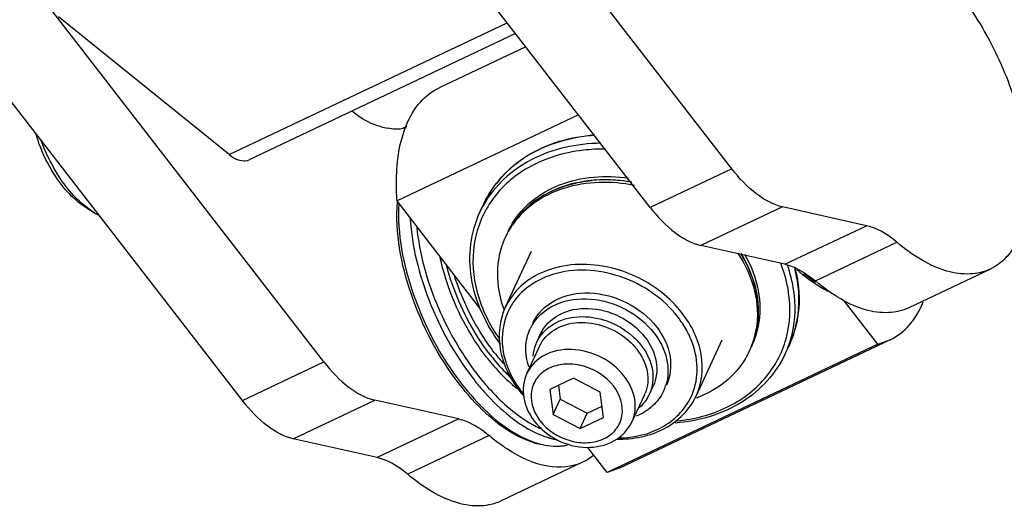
# Model space of a CAD drawing. Header units: millimetres. Extents: x 0 to 7560, y 0 to 5346.
# Tile 182 of 242: x 6446 to 6492, y 3347 to 3370. Entities that reach past the tile are written whole.
import ezdxf

# ---------------------------------------------------------------- set-up
doc = ezdxf.new("R2010")
doc.units = ezdxf.units.MM
for name, color, linetype in [('DUMMY_BOLT_M3_8_SWPW_PBL945', 7, 'Continuous'), ('DUMMY_BOLT_M5_10_PBL948', 7, 'Continuous'), ('M2002401_PBL987', 7, 'Continuous'), ('M2002501_PBL1150', 7, 'Continuous'), ('M2302101_PBL926', 7, 'Continuous'), ('M2302301_PBL927', 7, 'Continuous'), ('M2302701_PBL928', 7, 'Continuous'), ('MISUMI_BD-13_PBL1147', 7, 'Continuous'), ('MISUMI_BD-13_PBL1615', 7, 'Continuous'), ('MISUMI_BD-13_PBL1617', 7, 'Continuous'), ('MISUMI_BD-13_PBL1618', 7, 'Continuous'), ('NSK_F687ZZ1_PBL1148', 7, 'Continuous'), ('NSK_F687ZZ1_PBL1616', 7, 'Continuous'), ('NSK_F687ZZ1_PBL1621', 7, 'Continuous')]:
    doc.layers.add(name, color=color, linetype=linetype)

msp = doc.modelspace()

# ---------------------------------------------------------------- linework, layer by layer
at = {"layer": 'DUMMY_BOLT_M3_8_SWPW_PBL945', "color": 7}
for p, q in [((6470.163, 3354.43), (6470.344, 3354.821)), ((6470.293, 3354.235), (6469.697, 3352.952)), ((6471.901, 3352.711), (6470.783, 3352.181)), ((6473.181, 3352.046), (6471.901, 3352.711)), ((6470.783, 3352.181), (6470.944, 3350.985)), ((6471.191, 3352.374), (6471.28, 3351.71)), ((6473.342, 3350.85), (6473.181, 3352.046)), ((6475.515, 3351.947), (6475.696, 3352.337)), ((6470.944, 3350.985), (6471.28, 3351.71)), ((6471.28, 3351.71), (6472.56, 3351.045)), ((6475.282, 3351.919), (6474.686, 3350.637)), ((6472.56, 3351.045), (6473.271, 3351.382)), ((6470.944, 3350.985), (6472.223, 3350.32)), ((6472.223, 3350.32), (6472.56, 3351.045)), ((6472.223, 3350.32), (6473.342, 3350.85))]:
    msp.add_line(p, q, dxfattribs=at)
for centre, radius, start, end in [((6471.843, 3354.121), 2.204, 147.1894, 154.9102), ((6471.825, 3353.657), 1.833, 154.9252, 159.2293), ((6473.716, 3352.646), 1.725, 335.1134, 338.179), ((6474.225, 3353.023), 2.173, 334.9246, 341.7773), ((6474.23, 3353.021), 2.167, 341.786, 342.7605), ((6473.838, 3352.728), 1.85, 329.9979, 334.9211)]:
    msp.add_arc(centre, radius, start, end, dxfattribs=at)
at = {"layer": 'DUMMY_BOLT_M3_8_SWPW_PBL945', "color": 2}
msp.add_arc((6472.129, 3352.091), 2.29, 215.4136, 217.749, dxfattribs=at)
at = {"layer": 'DUMMY_BOLT_M3_8_SWPW_PBL945', "color": 7}
for points, knots in [([(6469.977, 3355.335), (6470.188, 3355.787), (6471.01, 3356.59), (6472.73, 3356.889), (6474.497, 3356.414), (6475.49, 3355.624), (6475.863, 3355.143)], [0, 0, 0, 0, 0.218711, 0.464481, 0.733318, 1, 1, 1, 1]), ([(6469.991, 3355.316), (6470.252, 3355.721), (6471.119, 3356.393), (6472.775, 3356.585), (6474.446, 3356.082), (6475.379, 3355.321), (6475.733, 3354.864)], [0, 0, 0, 0, 0.220525, 0.468145, 0.735772, 1, 1, 1, 1]), ([(6470.344, 3354.82), (6470.521, 3355.202), (6471.214, 3355.881), (6472.665, 3356.135), (6474.155, 3355.734), (6474.993, 3355.068), (6475.307, 3354.662)], [0, 0, 0, 0, 0.218683, 0.464416, 0.733296, 1, 1, 1, 1]), ([(6470.165, 3354.433), (6470.325, 3354.776), (6470.91, 3355.394), (6472.17, 3355.726), (6473.532, 3355.512), (6474.357, 3355.029), (6474.708, 3354.716)], [0, 0, 0, 0, 0.218955, 0.461299, 0.727569, 1, 1, 1, 1]), ([(6470.293, 3354.235), (6470.441, 3354.554), (6470.984, 3355.13), (6472.156, 3355.443), (6473.424, 3355.245), (6474.194, 3354.799), (6474.522, 3354.509)], [0, 0, 0, 0, 0.218976, 0.461257, 0.727579, 1, 1, 1, 1]), ([(6469.784, 3353.255), (6469.683, 3353.553), (6469.579, 3354.171), (6469.721, 3354.786), (6469.847, 3355.056)], [0, 0, 0, 0, 0.513871, 1, 1, 1, 1]), ([(6475.733, 3354.864), (6476.014, 3354.501), (6476.432, 3353.698), (6476.423, 3352.776), (6476.3, 3352.378)], [0, 0, 0, 0, 0.524572, 1, 1, 1, 1]), ([(6475.863, 3355.143), (6476.175, 3354.739), (6476.628, 3353.831), (6476.517, 3352.797), (6476.322, 3352.381)], [0, 0, 0, 0, 0.526265, 1, 1, 1, 1]), ([(6475.307, 3354.662), (6475.57, 3354.323), (6475.951, 3353.558), (6475.859, 3352.688), (6475.696, 3352.337)], [0, 0, 0, 0, 0.526253, 1, 1, 1, 1]), ([(6474.919, 3354.087), (6475.154, 3353.783), (6475.499, 3353.103), (6475.447, 3352.326), (6475.318, 3352.004)], [0, 0, 0, 0, 0.525716, 1, 1, 1, 1]), ([(6475.126, 3354.272), (6475.389, 3353.932), (6475.771, 3353.166), (6475.677, 3352.295), (6475.513, 3351.944)], [0, 0, 0, 0, 0.526265, 1, 1, 1, 1]), ([(6469.697, 3352.952), (6469.533, 3352.599), (6469.433, 3351.746), (6469.799, 3350.989), (6470.052, 3350.662)], [0, 0, 0, 0, 0.485099, 1, 1, 1, 1]), ([(6476.193, 3352.102), (6476.069, 3351.837), (6475.699, 3351.34), (6475.171, 3351.023), (6474.885, 3350.907)], [0, 0, 0, 0, 0.486861, 1, 1, 1, 1]), ([(6470.052, 3350.662), (6470.341, 3350.29), (6471.109, 3349.679), (6472.492, 3349.322), (6473.858, 3349.595), (6474.511, 3350.259), (6474.686, 3350.637)], [0, 0, 0, 0, 0.26089, 0.523022, 0.769387, 1, 1, 1, 1])]:
    msp.add_open_spline(points, degree=3, knots=knots, dxfattribs=at)
for points in [[(6474.522, 3354.509), (6474.666, 3354.381), (6474.801, 3354.24), (6474.919, 3354.087)], [(6474.708, 3354.716), (6474.86, 3354.581), (6475.001, 3354.433), (6475.126, 3354.272)], [(6469.993, 3353.757), (6470.005, 3353.944), (6470.045, 3354.131), (6470.111, 3354.307)], [(6475.44, 3351.803), (6475.324, 3351.602), (6475.168, 3351.421), (6474.989, 3351.275)]]:
    msp.add_open_spline(points, degree=3, dxfattribs=at)
at = {"layer": 'DUMMY_BOLT_M3_8_SWPW_PBL945', "color": 2}
for points, knots in [([(6474.324, 3352.804), (6474.031, 3353.183), (6473.25, 3353.804), (6471.861, 3354.177), (6470.508, 3353.94), (6469.863, 3353.308), (6469.698, 3352.952)], [0, 0, 0, 0, 0.266702, 0.53558, 0.781315, 1, 1, 1, 1]), ([(6473.807, 3352.342), (6473.462, 3352.786), (6472.694, 3353.284), (6471.588, 3353.427), (6470.806, 3353.266), (6470.193, 3352.832), (6469.744, 3351.95), (6469.983, 3351.158), (6470.263, 3350.764)], [0, 0, 0, 0, 0.273916, 0.410605, 0.537517, 0.653588, 0.764454, 1, 1, 1, 1]), ([(6474.686, 3350.637), (6474.838, 3350.964), (6474.924, 3351.775), (6474.569, 3352.488), (6474.324, 3352.804)], [0, 0, 0, 0, 0.473746, 1, 1, 1, 1]), ([(6470.318, 3350.689), (6470.667, 3350.238), (6471.45, 3349.737), (6472.572, 3349.604), (6473.36, 3349.781), (6473.968, 3350.238), (6474.387, 3351.154), (6474.109, 3351.951), (6473.807, 3352.342)], [0, 0, 0, 0, 0.273747, 0.410108, 0.536387, 0.651827, 0.762618, 1, 1, 1, 1])]:
    msp.add_open_spline(points, degree=3, knots=knots, dxfattribs=at)
at = {"layer": 'DUMMY_BOLT_M5_10_PBL948', "color": 7}
msp.add_line((6448.811, 3360.766), (6449.147, 3360.571), dxfattribs=at)
for centre, radius, start, end in [((6454.283, 3366.769), 8.171, 199.6573, 212.0978), ((6450.631, 3363.119), 2.949, 239.7722, 244.0042)]:
    msp.add_arc(centre, radius, start, end, dxfattribs=at)
for points, knots in [([(6447.193, 3362.448), (6446.919, 3362.884), (6446.615, 3363.505), (6446.402, 3364.156), (6446.356, 3364.319)], [0, 0, 0, 0, 0.752918, 1, 1, 1, 1]), ([(6448.811, 3360.766), (6448.498, 3360.948), (6447.892, 3361.463), (6447.417, 3362.092), (6447.193, 3362.448)], [0, 0, 0, 0, 0.462352, 1, 1, 1, 1]), ([(6448.827, 3360.782), (6448.546, 3360.988), (6448.007, 3361.501), (6447.568, 3362.098), (6447.361, 3362.428)], [0, 0, 0, 0, 0.471975, 1, 1, 1, 1]), ([(6449.147, 3360.571), (6449.12, 3360.587), (6449.01, 3360.652), (6448.905, 3360.724), (6448.827, 3360.782)], [0, 0, 0, 0, 0.242926, 1, 1, 1, 1])]:
    msp.add_open_spline(points, degree=3, knots=knots, dxfattribs=at)
at = {"layer": 'M2002401_PBL987', "color": 7}
for p, q in [((6469.642, 3368.46), (6465.527, 3366.511)), ((6472.151, 3365.22), (6463.523, 3361.132)), ((6467.511, 3355.982), (6463.523, 3361.132)), ((6486.373, 3354.335), (6484.779, 3356.395)), ((6486.373, 3354.335), (6473.505, 3348.239)), ((6486.958, 3354.533), (6474.09, 3348.437)), ((6486.373, 3354.335), (6486.955, 3354.532)), ((6473.505, 3348.239), (6472.586, 3349.427)), ((6474.087, 3348.436), (6473.505, 3348.239))]:
    msp.add_line(p, q, dxfattribs=at)
for points, knots in [([(6463.974, 3364.755), (6464.136, 3365.142), (6464.541, 3365.846), (6465.189, 3366.351), (6465.529, 3366.512)], [0, 0, 0, 0, 0.527065, 1, 1, 1, 1]), ([(6463.523, 3361.132), (6463.498, 3361.474), (6463.458, 3362.693), (6463.634, 3363.944), (6463.974, 3364.755)], [0, 0, 0, 0, 0.280166, 1, 1, 1, 1]), ([(6486.955, 3354.532), (6487.302, 3354.696), (6487.963, 3355.216), (6488.369, 3355.939), (6488.531, 3356.337)], [0, 0, 0, 0, 0.472059, 1, 1, 1, 1])]:
    msp.add_open_spline(points, degree=3, knots=knots, dxfattribs=at)
at = {"layer": 'M2002501_PBL1150', "color": 7}
for p, q in [((6468.666, 3356.074), (6469.908, 3358.751)), ((6477.737, 3351.864), (6478.979, 3354.541))]:
    msp.add_line(p, q, dxfattribs=at)
for centre, radius, start, end in [((6472.334, 3352.019), 6.075, 54.2966, 54.5385), ((6472.339, 3352.025), 6.067, 51.6562, 54.2974), ((6473.053, 3352.659), 4.831, 29.0168, 37.8068), ((6473.373, 3352.841), 4.464, 25.0205, 28.9623), ((6473.532, 3352.917), 4.287, 23.6271, 25.0037), ((6473.592, 3352.943), 4.221, 22.7777, 23.6252), ((6473.547, 3355.403), 5.34, 217.764, 221.2466), ((6473.384, 3355.157), 5.003, 216.7469, 217.7477), ((6473.462, 3355.218), 5.102, 217.7524, 219.7876)]:
    msp.add_arc(centre, radius, start, end, dxfattribs=at)
for points, knots in [([(6473.455, 3358.007), (6472.499, 3358.197), (6470.975, 3358.134), (6469.375, 3357.167), (6468.842, 3356.455), (6468.666, 3356.074)], [0, 0, 0, 0, 0.530678, 0.771523, 1, 1, 1, 1]), ([(6470.912, 3357.636), (6470.473, 3357.5), (6469.655, 3357.092), (6469.059, 3356.389), (6468.859, 3356.007)], [0, 0, 0, 0, 0.515816, 1, 1, 1, 1]), ([(6476.87, 3355.621), (6476.189, 3356.501), (6474.28, 3357.817), (6471.938, 3357.956), (6470.912, 3357.636)], [0, 0, 0, 0, 0.508868, 1, 1, 1, 1]), ([(6468.666, 3356.074), (6468.39, 3355.479), (6468.233, 3354.005), (6468.88, 3352.709), (6469.325, 3352.133)], [0, 0, 0, 0, 0.473785, 1, 1, 1, 1]), ([(6468.859, 3356.007), (6468.563, 3355.442), (6468.349, 3354.01), (6468.952, 3352.732), (6469.376, 3352.165)], [0, 0, 0, 0, 0.474164, 1, 1, 1, 1]), ([(6477.737, 3351.864), (6478.012, 3352.459), (6478.169, 3353.934), (6477.523, 3355.23), (6477.077, 3355.806)], [0, 0, 0, 0, 0.473785, 1, 1, 1, 1]), ([(6477.544, 3351.93), (6477.715, 3352.332), (6477.879, 3353.25), (6477.664, 3354.149), (6477.484, 3354.578)], [0, 0, 0, 0, 0.484219, 1, 1, 1, 1]), ([(6473.95, 3349.82), (6474.741, 3349.803), (6476.289, 3350.085), (6477.44, 3351.224), (6477.737, 3351.864)], [0, 0, 0, 0, 0.528734, 1, 1, 1, 1]), ([(6474.049, 3349.874), (6474.793, 3349.883), (6476.244, 3350.201), (6477.285, 3351.316), (6477.544, 3351.93)], [0, 0, 0, 0, 0.527667, 1, 1, 1, 1])]:
    msp.add_open_spline(points, degree=3, knots=knots, dxfattribs=at)
for points in [[(6475.859, 3356.967), (6475.148, 3357.474), (6474.311, 3357.836), (6473.455, 3358.007)], [(6477.077, 3355.806), (6476.795, 3356.169), (6476.464, 3356.498), (6476.103, 3356.784)]]:
    msp.add_open_spline(points, degree=3, dxfattribs=at)
at = {"layer": 'M2302101_PBL926', "color": 7}
for p, q in [((6460.048, 3353.483), (6435.246, 3385.519)), ((6456.172, 3351.647), (6431.37, 3383.683)), ((6462.766, 3364.658), (6463.084, 3364.587)), ((6463.982, 3364.672), (6463.795, 3364.584)), ((6466.451, 3350.777), (6462.464, 3351.668)), ((6462.576, 3348.94), (6458.589, 3349.832)), ((6472.344, 3348.716), (6468.468, 3346.88))]:
    msp.add_line(p, q, dxfattribs=at)
at = {"layer": 'M2302101_PBL926', "color": 2}
for p, q in [((6456.172, 3351.647), (6460.048, 3353.483)), ((6458.589, 3349.832), (6462.464, 3351.668)), ((6466.451, 3350.777), (6462.576, 3348.94)), ((6467.901, 3349.986), (6464.026, 3348.15))]:
    msp.add_line(p, q, dxfattribs=at)
at = {"layer": 'M2302101_PBL926', "color": 7}
for points, knots in [([(6462.766, 3364.658), (6462.652, 3364.684), (6462.149, 3364.84), (6461.699, 3365.134), (6461.383, 3365.393)], [0, 0, 0, 0, 0.222597, 1, 1, 1, 1]), ([(6463.955, 3364.613), (6463.89, 3364.591), (6463.605, 3364.519), (6463.302, 3364.538), (6463.084, 3364.587)], [0, 0, 0, 0, 0.237282, 1, 1, 1, 1]), ([(6460.048, 3353.483), (6460.396, 3353.033), (6461.101, 3352.285), (6462.023, 3351.767), (6462.464, 3351.668)], [0, 0, 0, 0, 0.557086, 1, 1, 1, 1]), ([(6458.589, 3349.832), (6458.147, 3349.931), (6457.226, 3350.449), (6456.52, 3351.197), (6456.172, 3351.647)], [0, 0, 0, 0, 0.442914, 1, 1, 1, 1]), ([(6466.451, 3350.777), (6466.571, 3350.75), (6467.101, 3350.583), (6467.573, 3350.265), (6467.901, 3349.986)], [0, 0, 0, 0, 0.221536, 1, 1, 1, 1]), ([(6468.77, 3349.336), (6468.697, 3349.383), (6468.397, 3349.586), (6468.111, 3349.809), (6467.901, 3349.986)], [0, 0, 0, 0, 0.241779, 1, 1, 1, 1]), ([(6472.343, 3348.716), (6471.841, 3348.478), (6470.503, 3348.387), (6469.352, 3348.958), (6468.77, 3349.336)], [0, 0, 0, 0, 0.444532, 1, 1, 1, 1]), ([(6464.026, 3348.15), (6463.907, 3348.25), (6463.471, 3348.589), (6462.964, 3348.854), (6462.576, 3348.94)], [0, 0, 0, 0, 0.280329, 1, 1, 1, 1]), ([(6468.467, 3346.88), (6468.168, 3346.738), (6467.464, 3346.576), (6466.331, 3346.75), (6465.149, 3347.287), (6464.401, 3347.832), (6464.026, 3348.15)], [0, 0, 0, 0, 0.204755, 0.432201, 0.696064, 1, 1, 1, 1])]:
    msp.add_open_spline(points, degree=3, knots=knots, dxfattribs=at)
msp.add_open_spline([(6472.866, 3349.052), (6472.707, 3348.919), (6472.531, 3348.804), (6472.343, 3348.716)], degree=3, dxfattribs=at)
at = {"layer": 'M2302301_PBL927', "color": 7}
for p, q in [((6479.427, 3362.664), (6454.625, 3394.7)), ((6475.551, 3360.828), (6450.749, 3392.864)), ((6485.83, 3359.958), (6481.843, 3360.849)), ((6481.955, 3358.122), (6477.968, 3359.013)), ((6491.723, 3357.897), (6487.847, 3356.061))]:
    msp.add_line(p, q, dxfattribs=at)
at = {"layer": 'M2302301_PBL927', "color": 2}
for p, q in [((6479.427, 3362.664), (6475.551, 3360.828)), ((6481.843, 3360.849), (6477.968, 3359.013)), ((6481.955, 3358.122), (6485.83, 3359.958)), ((6483.405, 3357.331), (6487.28, 3359.167))]:
    msp.add_line(p, q, dxfattribs=at)
at = {"layer": 'M2302301_PBL927', "color": 7}
for points, knots in [([(6484.013, 3374.162), (6484.29, 3374.294), (6484.931, 3374.454), (6485.967, 3374.339), (6487.055, 3373.907), (6488.613, 3372.885), (6490.428, 3370.942), (6492.151, 3368.061), (6493.29, 3364.903), (6493.645, 3362.268), (6493.449, 3360.415), (6493.095, 3359.298), (6492.528, 3358.423), (6491.999, 3358.028), (6491.722, 3357.897)], [0, 0, 0, 0, 0.041977, 0.087972, 0.140643, 0.200933, 0.34188, 0.499961, 0.658054, 0.799031, 0.859337, 0.912025, 0.958038, 1, 1, 1, 1]), ([(6481.843, 3360.849), (6481.402, 3360.948), (6480.48, 3361.467), (6479.775, 3362.215), (6479.427, 3362.664)], [0, 0, 0, 0, 0.442914, 1, 1, 1, 1]), ([(6475.551, 3360.828), (6475.899, 3360.378), (6476.605, 3359.63), (6477.526, 3359.112), (6477.968, 3359.013)], [0, 0, 0, 0, 0.557086, 1, 1, 1, 1]), ([(6487.28, 3359.167), (6487.162, 3359.268), (6486.726, 3359.606), (6486.219, 3359.871), (6485.83, 3359.958)], [0, 0, 0, 0, 0.280329, 1, 1, 1, 1]), ([(6491.722, 3357.897), (6491.423, 3357.755), (6490.719, 3357.594), (6489.586, 3357.767), (6488.403, 3358.305), (6487.656, 3358.849), (6487.28, 3359.167)], [0, 0, 0, 0, 0.204755, 0.432201, 0.696064, 1, 1, 1, 1]), ([(6481.955, 3358.122), (6482.074, 3358.095), (6482.604, 3357.928), (6483.076, 3357.61), (6483.405, 3357.331)], [0, 0, 0, 0, 0.221536, 1, 1, 1, 1]), ([(6487.846, 3356.061), (6487.547, 3355.919), (6486.843, 3355.757), (6485.71, 3355.931), (6484.528, 3356.468), (6483.78, 3357.013), (6483.405, 3357.331)], [0, 0, 0, 0, 0.204755, 0.432201, 0.696064, 1, 1, 1, 1])]:
    msp.add_open_spline(points, degree=3, knots=knots, dxfattribs=at)
at = {"layer": 'M2302701_PBL928', "color": 7}
for p, q in [((6455.54, 3363.338), (6447.434, 3369.884)), ((6469.156, 3369.089), (6456.489, 3363.088))]:
    msp.add_line(p, q, dxfattribs=at)
at = {"layer": 'M2302701_PBL928', "color": 2}
msp.add_line((6455.54, 3363.338), (6468.759, 3369.601), dxfattribs=at)
at = {"layer": 'M2302701_PBL928', "color": 7}
msp.add_open_spline([(6455.54, 3363.338), (6455.621, 3363.273), (6455.888, 3363.081), (6456.28, 3362.989), (6456.489, 3363.088)], degree=3, knots=[0, 0, 0, 0, 0.309161, 1, 1, 1, 1], dxfattribs=at)
at = {"layer": 'MISUMI_BD-13_PBL1147', "color": 7}
for p in [(6480.148, 3353.761), (6480.149, 3353.76)]:
    msp.add_line(p, (6480.144, 3353.751), dxfattribs=at)
for centre, radius, start, end in [((6472.326, 3357.689), 4.041, 144.5775, 146.6625), ((6472.277, 3357.722), 3.982, 152.1416, 159.0944), ((6472.252, 3357.735), 3.953, 150.1518, 152.1305), ((6472.284, 3357.716), 3.991, 146.6604, 150.1472), ((6472.311, 3357.709), 4.018, 159.0911, 161.2903), ((6472.363, 3357.693), 4.072, 161.3031, 167.8156), ((6473.598, 3357.818), 5.328, 198.5511, 199.5745), ((6473.677, 3357.846), 5.412, 199.5742, 200.4671), ((6476.532, 3355.723), 4.118, 345.6515, 350.383), ((6476.6, 3355.863), 4.093, 343.5437, 350.6684), ((6476.621, 3355.699), 4.026, 337.8538, 343.531), ((6476.58, 3355.711), 4.069, 343.5269, 345.645), ((6476.683, 3355.673), 3.959, 331.1145, 334.3938), ((6476.662, 3355.682), 3.982, 334.3953, 337.8465), ((6476.677, 3355.676), 3.966, 328.8233, 330.9532), ((6475.848, 3356.838), 5.417, 290.6476, 290.99)]:
    msp.add_arc(centre, radius, start, end, dxfattribs=at)
for points, knots in [([(6474.813, 3361.867), (6473.714, 3362.088), (6471.985, 3362.063), (6470.048, 3361.139), (6469.314, 3360.426), (6469.033, 3360.031)], [0, 0, 0, 0, 0.528633, 0.771101, 1, 1, 1, 1]), ([(6474.687, 3362.023), (6473.595, 3362.215), (6471.885, 3362.145), (6469.998, 3361.17), (6469.298, 3360.438), (6469.034, 3360.037)], [0, 0, 0, 0, 0.52855, 0.770764, 1, 1, 1, 1]), ([(6468.382, 3358.552), (6468.34, 3358.358), (6468.225, 3357.547), (6468.35, 3356.71), (6468.546, 3356.123)], [0, 0, 0, 0, 0.24301, 1, 1, 1, 1]), ([(6479.715, 3358.656), (6480.078, 3358.108), (6480.623, 3356.937), (6480.694, 3355.633), (6480.592, 3355.035)], [0, 0, 0, 0, 0.520099, 1, 1, 1, 1]), ([(6479.863, 3358.629), (6480.188, 3358.103), (6480.674, 3356.989), (6480.732, 3355.765), (6480.639, 3355.2)], [0, 0, 0, 0, 0.519015, 1, 1, 1, 1]), ([(6480.07, 3353.623), (6479.82, 3353.21), (6479.146, 3352.452), (6478.264, 3351.963), (6477.789, 3351.781)], [0, 0, 0, 0, 0.486841, 1, 1, 1, 1])]:
    msp.add_open_spline(points, degree=3, knots=knots, dxfattribs=at)
at = {"layer": 'MISUMI_BD-13_PBL1615', "color": 7}
for centre, radius, start, end in [((6473.429, 3355.303), 6.832, 86.9057, 95.7293), ((6473.399, 3354.732), 7.404, 79.9784, 86.9117), ((6472.704, 3357.53), 4.452, 126.7918, 129.0401), ((6472.395, 3358.004), 3.971, 148.8433, 150.981), ((6472.398, 3358.004), 3.973, 154.5889, 156.566), ((6472.382, 3358.011), 3.955, 151.5564, 154.5891), ((6472.377, 3358.014), 3.95, 150.9824, 151.5548), ((6474.575, 3355.352), 6.221, 28.7421, 31.8), ((6476.546, 3355.875), 4.148, 343.5095, 356.2645), ((6476.7, 3355.991), 4.078, 341.3055, 348.5477), ((6476.792, 3355.96), 3.981, 333.4201, 339.094), ((6476.759, 3355.973), 4.016, 339.0913, 341.2884)]:
    msp.add_arc(centre, radius, start, end, dxfattribs=at)
for points, knots in [([(6468.997, 3360.058), (6469.245, 3360.467), (6469.911, 3361.219), (6471.748, 3362.253), (6473.442, 3362.374), (6474.53, 3362.216)], [0, 0, 0, 0, 0.229755, 0.471744, 1, 1, 1, 1]), ([(6480.697, 3355.182), (6480.809, 3355.736), (6480.799, 3356.945), (6480.359, 3358.06), (6480.057, 3358.588)], [0, 0, 0, 0, 0.481586, 1, 1, 1, 1])]:
    msp.add_open_spline(points, degree=3, knots=knots, dxfattribs=at)
for points in [[(6470.839, 3361.579), (6471.131, 3361.719), (6471.438, 3361.832), (6471.751, 3361.917)], [(6471.751, 3361.917), (6472.077, 3362.006), (6472.411, 3362.067), (6472.747, 3362.101)], [(6470.037, 3361.096), (6470.287, 3361.283), (6470.558, 3361.444), (6470.839, 3361.579)], [(6469.028, 3360.027), (6469.264, 3360.39), (6469.564, 3360.716), (6469.9, 3360.989)], [(6480.43, 3357.44), (6480.323, 3357.752), (6480.188, 3358.055), (6480.029, 3358.344)], [(6480.65, 3356.517), (6480.607, 3356.83), (6480.531, 3357.14), (6480.43, 3357.44)], [(6480.685, 3355.605), (6480.705, 3355.908), (6480.692, 3356.216), (6480.65, 3356.517)]]:
    msp.add_open_spline(points, degree=3, dxfattribs=at)
at = {"layer": 'MISUMI_BD-13_PBL1617', "color": 7}
for centre, radius, start, end in [((6475.784, 3359.93), 10.142, 217.7468, 218.1533), ((6473.114, 3357.241), 6.344, 231.0507, 232.8045)]:
    msp.add_arc(centre, radius, start, end, dxfattribs=at)
for points, knots in [([(6467.764, 3353.721), (6467.501, 3354.061), (6466.525, 3355.499), (6465.848, 3357.147), (6465.575, 3358.427)], [0, 0, 0, 0, 0.24724, 1, 1, 1, 1]), ([(6467.809, 3353.664), (6467.911, 3353.534), (6468.313, 3353.047), (6468.764, 3352.599), (6469.126, 3352.307)], [0, 0, 0, 0, 0.262673, 1, 1, 1, 1])]:
    msp.add_open_spline(points, degree=3, knots=knots, dxfattribs=at)
at = {"layer": 'MISUMI_BD-13_PBL1618', "color": 7}
for centre, radius, start, end in [((6475.846, 3359.862), 9.718, 217.7158, 221.7578), ((6476.028, 3360.06), 10.204, 217.6105, 217.747)]:
    msp.add_arc(centre, radius, start, end, dxfattribs=at)
for points, knots in [([(6467.944, 3353.832), (6467.708, 3354.138), (6466.82, 3355.436), (6466.18, 3356.906), (6465.88, 3358.053)], [0, 0, 0, 0, 0.245802, 1, 1, 1, 1]), ([(6468.158, 3353.917), (6467.951, 3354.184), (6467.158, 3355.32), (6466.563, 3356.593), (6466.246, 3357.59)], [0, 0, 0, 0, 0.24422, 1, 1, 1, 1]), ([(6467.959, 3353.813), (6468.04, 3353.708), (6468.361, 3353.31), (6468.713, 3352.937), (6468.993, 3352.681)], [0, 0, 0, 0, 0.259038, 1, 1, 1, 1])]:
    msp.add_open_spline(points, degree=3, knots=knots, dxfattribs=at)
at = {"layer": 'NSK_F687ZZ1_PBL1148', "color": 7}
for p, q in [((6467.459, 3360.599), (6467.64, 3360.99)), ((6481.972, 3353.864), (6482.153, 3354.254))]:
    msp.add_line(p, q, dxfattribs=at)
at = {"layer": 'NSK_F687ZZ1_PBL1148', "color": 2}
for centre, radius, start, end in [((6471.993, 3358.494), 4.999, 150.1923, 155.099), ((6475.535, 3355.695), 6.696, 20.8652, 21.6855), ((6476.943, 3356.424), 5.681, 0.6337, 6.442), ((6477.585, 3356.37), 5.035, 335.1455, 348.2683), ((6477.441, 3355.967), 4.995, 335.1027, 340.0209)]:
    msp.add_arc(centre, radius, start, end, dxfattribs=at)
at = {"layer": 'NSK_F687ZZ1_PBL1148', "color": 7}
for points, knots in [([(6467.64, 3360.99), (6468.071, 3361.918), (6469.631, 3363.595), (6471.792, 3364.19), (6472.912, 3364.273)], [0, 0, 0, 0, 0.476862, 1, 1, 1, 1]), ([(6468.457, 3354.315), (6467.76, 3355.235), (6466.755, 3357.307), (6467.017, 3359.649), (6467.459, 3360.599)], [0, 0, 0, 0, 0.523945, 1, 1, 1, 1]), ([(6482.427, 3357.984), (6482.592, 3357.359), (6482.733, 3356.075), (6482.414, 3354.817), (6482.153, 3354.254)], [0, 0, 0, 0, 0.510259, 1, 1, 1, 1]), ([(6481.972, 3353.864), (6481.544, 3352.942), (6480, 3351.275), (6477.859, 3350.673), (6476.749, 3350.584)], [0, 0, 0, 0, 0.477088, 1, 1, 1, 1])]:
    msp.add_open_spline(points, degree=3, knots=knots, dxfattribs=at)
at = {"layer": 'NSK_F687ZZ1_PBL1148', "color": 2}
for points, knots in [([(6472.925, 3364.243), (6471.801, 3364.166), (6469.636, 3363.586), (6468.069, 3361.914), (6467.64, 3360.99)], [0, 0, 0, 0, 0.52514, 1, 1, 1, 1]), ([(6473.202, 3363.871), (6472.067, 3363.855), (6469.868, 3363.404), (6468.163, 3361.866), (6467.655, 3360.98)], [0, 0, 0, 0, 0.526329, 1, 1, 1, 1]), ([(6473.429, 3363.594), (6473.08, 3363.599), (6471.756, 3363.538), (6470.435, 3363.13), (6469.602, 3362.62)], [0, 0, 0, 0, 0.263478, 1, 1, 1, 1]), ([(6469.602, 3362.62), (6468.966, 3362.232), (6467.843, 3361.201), (6467.014, 3359.05), (6467.201, 3356.684), (6467.92, 3355.234), (6468.393, 3354.56)], [0, 0, 0, 0, 0.243987, 0.481717, 0.730196, 1, 1, 1, 1]), ([(6476.835, 3350.686), (6477.646, 3350.767), (6479.199, 3351.165), (6481.098, 3352.552), (6482.185, 3354.563), (6482.244, 3356.074), (6482.132, 3356.805)], [0, 0, 0, 0, 0.269344, 0.517775, 0.755717, 1, 1, 1, 1]), ([(6482.135, 3354.26), (6482.209, 3354.463), (6482.456, 3355.307), (6482.477, 3356.211), (6482.382, 3356.866)], [0, 0, 0, 0, 0.245902, 1, 1, 1, 1])]:
    msp.add_open_spline(points, degree=3, knots=knots, dxfattribs=at)
for points in [[(6482.132, 3356.805), (6482.065, 3357.24), (6481.948, 3357.669), (6481.792, 3358.08)], [(6482.382, 3356.866), (6482.32, 3357.286), (6482.213, 3357.701), (6482.069, 3358.1)], [(6482.588, 3357.062), (6482.552, 3357.378), (6482.491, 3357.692), (6482.407, 3357.998)], [(6482.514, 3355.347), (6482.592, 3355.721), (6482.627, 3356.105), (6482.623, 3356.487)]]:
    msp.add_open_spline(points, degree=3, dxfattribs=at)
at = {"layer": 'NSK_F687ZZ1_PBL1616', "color": 2}
for centre, radius, start, end in [((6476.741, 3360.332), 12.856, 217.5375, 217.7469), ((6477.106, 3360.451), 12.631, 217.7438, 219.1092), ((6473.753, 3357.054), 7.847, 231.7335, 233.1979), ((6472.575, 3355.264), 5.42, 241.1781, 242.3088), ((6472.367, 3354.86), 4.966, 242.2666, 246.4502)]:
    msp.add_arc(centre, radius, start, end, dxfattribs=at)
at = {"layer": 'NSK_F687ZZ1_PBL1616', "color": 7}
for points, knots in [([(6466.469, 3352.451), (6465.479, 3353.73), (6464.026, 3356.499), (6463.422, 3359.621), (6463.544, 3361.08)], [0, 0, 0, 0, 0.524747, 1, 1, 1, 1]), ([(6471.629, 3349.537), (6470.789, 3349.334), (6469.264, 3349.807), (6467.66, 3351.06), (6466.855, 3351.951), (6466.469, 3352.451)], [0, 0, 0, 0, 0.421255, 0.692381, 1, 1, 1, 1])]:
    msp.add_open_spline(points, degree=3, knots=knots, dxfattribs=at)
at = {"layer": 'NSK_F687ZZ1_PBL1616', "color": 2}
for points, knots in [([(6463.606, 3361.005), (6463.518, 3359.56), (6464.139, 3356.492), (6465.576, 3353.762), (6466.546, 3352.499)], [0, 0, 0, 0, 0.476214, 1, 1, 1, 1]), ([(6464.148, 3360.301), (6464.221, 3358.968), (6464.912, 3356.262), (6466.256, 3353.832), (6467.118, 3352.719)], [0, 0, 0, 0, 0.486679, 1, 1, 1, 1]), ([(6464.46, 3359.885), (6464.581, 3358.646), (6465.272, 3356.164), (6466.533, 3353.926), (6467.325, 3352.904)], [0, 0, 0, 0, 0.490328, 1, 1, 1, 1]), ([(6466.575, 3352.462), (6466.957, 3351.968), (6467.749, 3351.089), (6469.308, 3349.857), (6470.769, 3349.362), (6471.586, 3349.531)], [0, 0, 0, 0, 0.310931, 0.584267, 1, 1, 1, 1]), ([(6467.305, 3352.483), (6467.429, 3352.33), (6467.916, 3351.759), (6468.459, 3351.235), (6468.893, 3350.892)], [0, 0, 0, 0, 0.263098, 1, 1, 1, 1]), ([(6467.325, 3352.904), (6467.525, 3352.645), (6468.289, 3351.735), (6469.206, 3350.931), (6469.962, 3350.515)], [0, 0, 0, 0, 0.27499, 1, 1, 1, 1]), ([(6469.052, 3350.77), (6469.226, 3350.64), (6469.867, 3350.201), (6470.603, 3349.874), (6471.157, 3349.781)], [0, 0, 0, 0, 0.278869, 1, 1, 1, 1])]:
    msp.add_open_spline(points, degree=3, knots=knots, dxfattribs=at)
at = {"layer": 'NSK_F687ZZ1_PBL1621', "color": 2}
for centre, radius, start, end in [((6488.028, 3363.953), 8.12, 230.5162, 232.5177), ((6487.592, 3363.381), 7.401, 232.5004, 235.6068)]:
    msp.add_arc(centre, radius, start, end, dxfattribs=at)
at = {"layer": 'NSK_F687ZZ1_PBL1621', "color": 7}
msp.add_arc((6487.107, 3362.843), 6.749, 236.107, 237.109, dxfattribs=at)
msp.add_open_spline([(6482.519, 3357.881), (6482.587, 3357.822), (6482.851, 3357.595), (6483.129, 3357.385), (6483.344, 3357.241)], degree=3, knots=[0, 0, 0, 0, 0.25835, 1, 1, 1, 1], dxfattribs=at)
msp.add_open_spline([(6483.442, 3357.176), (6483.641, 3357.048), (6483.846, 3356.93), (6484.059, 3356.826)], degree=3, dxfattribs=at)

doc.saveas('drawing.dxf')
